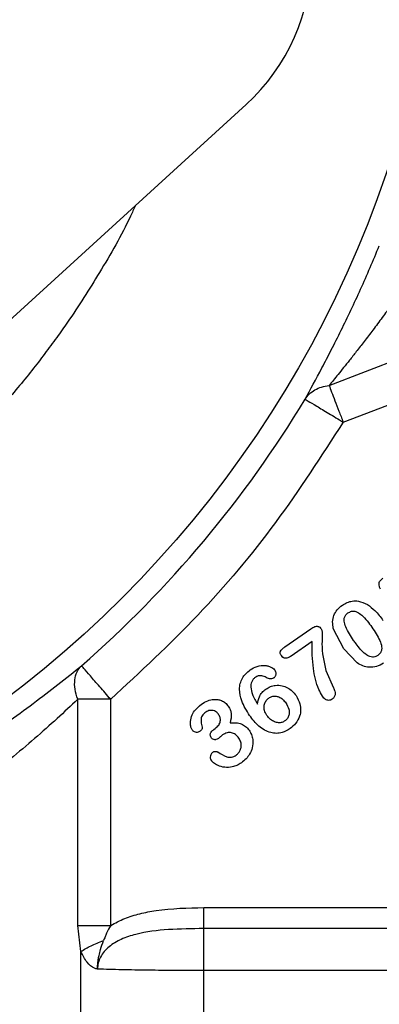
# Model space of a CAD drawing. Header units: inches. Extents: x 0.6 to 16.3, y 0.2 to 11.5.
# Tile 7 of 23: x 5.4 to 6.1, y 4.5 to 6.3. Entities that reach past the tile are written whole.
import ezdxf

# ---------------------------------------------------------------- set-up
doc = ezdxf.new("R2010")
doc.units = ezdxf.units.IN
doc.header["$MEASUREMENT"] = 0

msp = doc.modelspace()

# ---------------------------------------------------------------- linework, layer by layer
at = {"color": 7, "linetype": 'Continuous', "lineweight": 25}
for p, q in [((5.2058, 5.5882), (5.8353, 6.1621)), ((5.9842, 5.6578), (6.3656, 5.8042)), ((6.0095, 5.592), (6.3909, 5.7384)), ((5.9048, 5.1886), (5.9512, 5.221)), ((6.0105, 5.1849), (5.9917, 5.2215)), ((5.9535, 5.1983), (5.9162, 5.1722)), ((6.0343, 5.1599), (6.0105, 5.1849)), ((5.9783, 5.1464), (5.9921, 5.1152)), ((5.5329, 4.6888), (5.5329, 5.0946)), ((5.5921, 4.6888), (5.5921, 5.0946)), ((5.7771, 5.0404), (5.7799, 5.0424)), ((5.759, 4.7208), (6.4267, 4.7208)), ((5.5386, 4.6419), (5.5329, 4.6888)), ((6.4384, 4.6831), (5.759, 4.6831)), ((5.5386, 4.0589), (5.5386, 4.6419)), ((5.759, 4.0613), (5.759, 4.6077)), ((6.564, 4.6077), (5.759, 4.6077))]:
    msp.add_line(p, q, dxfattribs=at)
msp.add_circle((4.2193, 6.6704), 1.9709, dxfattribs=at)
for centre, radius, start, end in [((5.5926, 6.4283), 0.3602, 312.3511, 0), ((4.2193, 6.6704), 2.01, 311.0613, 328.9347)]:
    msp.add_arc(centre, radius, start, end, dxfattribs=at)
at = {"color": 8, "linetype": 'Continuous', "lineweight": 25}
msp.add_open_spline([(5.6366, 5.981), (5.6336, 5.9744), (5.6148, 5.933), (5.5742, 5.8627), (5.5286, 5.791), (5.4948, 5.7431), (5.4735, 5.7143), (5.4503, 5.6843), (5.4251, 5.6532), (5.3977, 5.6212), (5.368, 5.5884), (5.3342, 5.553), (5.2991, 5.5186), (5.2663, 5.4884), (5.2415, 5.4667), (5.2167, 5.4458), (5.1896, 5.4239), (5.1577, 5.3994), (5.1274, 5.3774), (5.0966, 5.3562), (5.0615, 5.3333), (5.0178, 5.3067), (4.9636, 5.2762), (4.8983, 5.2432), (4.818, 5.2076), (4.7298, 5.1747), (4.6417, 5.1479), (4.5633, 5.1286), (4.487, 5.1135), (4.406, 5.1015), (4.3159, 5.0931), (4.2413, 5.0906), (4.1864, 5.0911), (4.1554, 5.092), (4.1287, 5.0932), (4.1025, 5.0949), (4.0827, 5.0965), (4.0695, 5.0977), (4.066, 5.098), (4.0649, 5.0981), (4.0646, 5.0981), (4.0645, 5.0982), (4.0645, 5.0982), (4.0645, 5.0982), (4.0368, 5.1008), (3.9856, 5.1071), (3.9205, 5.1185), (3.8663, 5.1301), (3.816, 5.1424), (3.7695, 5.1557), (3.7304, 5.168), (3.7023, 5.1776), (3.6781, 5.1862), (3.6536, 5.1954), (3.6343, 5.203), (3.6105, 5.2128), (3.5806, 5.2255), (3.5384, 5.2449), (3.4924, 5.2678), (3.4473, 5.2921), (3.4031, 5.3178), (3.3647, 5.3418), (3.3331, 5.3627), (3.3038, 5.3829), (3.2679, 5.4089), (3.2269, 5.4407), (3.1874, 5.4737), (3.1544, 5.5029), (3.1267, 5.5288), (3.0919, 5.5629), (3.0424, 5.6149), (2.9831, 5.6849), (2.9297, 5.7568), (2.8852, 5.8232), (2.8443, 5.8916), (2.8135, 5.947), (2.7982, 5.9809), (2.7956, 5.9867)], degree=3, knots=[0, 0, 0, 0, 0.006093, 0.038629, 0.06862, 0.078148, 0.088269, 0.098984, 0.110292, 0.122195, 0.134691, 0.147783, 0.1637, 0.176316, 0.185629, 0.191637, 0.203777, 0.215139, 0.225723, 0.235528, 0.246841, 0.261278, 0.278837, 0.299518, 0.323319, 0.353248, 0.379244, 0.401311, 0.421746, 0.445126, 0.470679, 0.498408, 0.50833, 0.51721, 0.524758, 0.530973, 0.539404, 0.541621, 0.542229, 0.542408, 0.542504, 0.54251, 0.542512, 0.542513, 0.542513, 0.56609, 0.58619, 0.598505, 0.613121, 0.630056, 0.639484, 0.647907, 0.655177, 0.661294, 0.67007, 0.67273, 0.683091, 0.697623, 0.712126, 0.7266, 0.741047, 0.755466, 0.765, 0.773101, 0.785643, 0.802623, 0.817077, 0.829241, 0.839958, 0.849228, 0.870508, 0.900795, 0.927006, 0.946342, 0.968548, 0.994552, 1, 1, 1, 1], dxfattribs=at)
at = {"color": 7, "linetype": 'Continuous', "lineweight": 25}
for points, knots in [([(5.941, 5.6332), (5.9507, 5.651), (5.9651, 5.6774), (5.9882, 5.7216), (6.0115, 5.7678), (6.0412, 5.83), (6.0633, 5.8823), (6.0743, 5.9084)], [0, 0, 0, 0, 0.252247, 0.375188, 0.50287, 0.751698, 1, 1, 1, 1]), ([(6.1483, 5.8781), (6.1438, 5.8713), (6.1334, 5.8556), (6.1158, 5.83), (6.0974, 5.804), (6.0794, 5.7793), (6.0632, 5.7576), (6.0476, 5.7372), (6.0336, 5.7191), (6.0177, 5.6992), (6.0009, 5.6782), (5.9895, 5.6642), (5.9842, 5.6578)], [0, 0, 0, 0, 0.083328, 0.191518, 0.318127, 0.410722, 0.509812, 0.603224, 0.686819, 0.760645, 0.890353, 1, 1, 1, 1]), ([(5.941, 5.6332), (5.9434, 5.6365), (5.9483, 5.6429), (5.9585, 5.6502), (5.9705, 5.6555), (5.9797, 5.657), (5.9842, 5.6578)], [0, 0, 0, 0, 0.250012, 0.5, 0.749988, 1, 1, 1, 1]), ([(6.0095, 5.592), (5.9702, 5.5311), (5.8916, 5.4094), (5.7515, 5.2424), (5.6452, 5.1438), (5.5921, 5.0946)], [0, 0, 0, 0, 0.3332627, 0.6667275, 1, 1, 1, 1]), ([(6.0765, 5.292), (6.0758, 5.2936), (6.0744, 5.2966), (6.0736, 5.3009), (6.0741, 5.3045), (6.0762, 5.3085), (6.0789, 5.3106), (6.0807, 5.312)], [0, 0, 0, 0, 0.234503, 0.424999, 0.564143, 0.705534, 1, 1, 1, 1]), ([(6.008, 5.2634), (6.0108, 5.2652), (6.0163, 5.2686), (6.0262, 5.2713), (6.039, 5.2714), (6.0476, 5.2672), (6.0529, 5.2647)], [0, 0, 0, 0, 0.2100636, 0.40673, 0.6363884, 1, 1, 1, 1]), ([(5.9917, 5.2215), (5.9911, 5.2256), (5.9898, 5.2335), (5.9924, 5.2453), (5.9984, 5.2558), (6.0047, 5.2608), (6.008, 5.2634)], [0, 0, 0, 0, 0.259674, 0.499599, 0.740044, 1, 1, 1, 1]), ([(6.0282, 5.2002), (6.023, 5.2081), (6.0157, 5.2189), (6.0109, 5.2331), (6.0112, 5.2403), (6.0132, 5.2451), (6.0159, 5.2479), (6.0176, 5.2492), (6.0181, 5.2495)], [0, 0, 0, 0, 0.505959, 0.699338, 0.792228, 0.885749, 0.970723, 1, 1, 1, 1]), ([(6.0181, 5.2495), (6.0201, 5.2507), (6.0236, 5.2527), (6.0296, 5.253), (6.0362, 5.2508), (6.048, 5.242), (6.0554, 5.2316), (6.0609, 5.224)], [0, 0, 0, 0, 0.126491, 0.212155, 0.31637, 0.496287, 1, 1, 1, 1]), ([(6.0529, 5.2647), (6.0576, 5.2612), (6.0685, 5.2532), (6.0765, 5.2422), (6.0809, 5.236)], [0, 0, 0, 0, 0.435517, 1, 1, 1, 1]), ([(5.9512, 5.221), (5.9535, 5.2225), (5.9568, 5.2246), (5.9614, 5.2258), (5.9639, 5.2256), (5.9659, 5.2249), (5.968, 5.2235), (5.9692, 5.2219), (5.9701, 5.2209)], [0, 0, 0, 0, 0.383549, 0.527671, 0.650129, 0.728408, 0.810961, 1, 1, 1, 1]), ([(5.9701, 5.2209), (5.9705, 5.2202), (5.9712, 5.2188), (5.9719, 5.2154), (5.9722, 5.2071), (5.97, 5.1836), (5.9748, 5.1623), (5.9783, 5.1464)], [0, 0, 0, 0, 0.028645, 0.063717, 0.137778, 0.35762, 1, 1, 1, 1]), ([(6.0609, 5.224), (6.0662, 5.2163), (6.0737, 5.2054), (6.0786, 5.191), (6.0787, 5.1834), (6.0768, 5.1783), (6.074, 5.1752), (6.0722, 5.1738), (6.0716, 5.1734)], [0, 0, 0, 0, 0.486418, 0.687943, 0.783628, 0.880477, 0.962371, 1, 1, 1, 1]), ([(5.9721, 5.0999), (5.97, 5.104), (5.9617, 5.1195), (5.9541, 5.153), (5.9537, 5.1821), (5.9535, 5.1983)], [0, 0, 0, 0, 0.135892, 0.520593, 1, 1, 1, 1]), ([(6.0716, 5.1734), (6.07, 5.1724), (6.0669, 5.1706), (6.0618, 5.17), (6.0559, 5.1714), (6.0448, 5.1782), (6.0361, 5.1893), (6.0297, 5.1982), (6.0282, 5.2002)], [0, 0, 0, 0, 0.100132, 0.183832, 0.267377, 0.415926, 0.867412, 1, 1, 1, 1]), ([(5.8985, 5.1729), (5.8979, 5.1738), (5.8969, 5.1754), (5.8963, 5.1778), (5.8965, 5.1796), (5.8975, 5.182), (5.9002, 5.1851), (5.9031, 5.1873), (5.9048, 5.1886)], [0, 0, 0, 0, 0.163107, 0.296567, 0.369686, 0.44252, 0.681926, 1, 1, 1, 1]), ([(5.9162, 5.1722), (5.9142, 5.1709), (5.9114, 5.1691), (5.9073, 5.1682), (5.9048, 5.1683), (5.9029, 5.1689), (5.9006, 5.1702), (5.8994, 5.1718), (5.8985, 5.1729)], [0, 0, 0, 0, 0.352356, 0.492578, 0.617429, 0.705155, 0.795778, 1, 1, 1, 1]), ([(6.0816, 5.1594), (6.0776, 5.1571), (6.0697, 5.1526), (6.0565, 5.1516), (6.0444, 5.154), (6.0377, 5.1579), (6.0343, 5.1599)], [0, 0, 0, 0, 0.271533, 0.541054, 0.764612, 1, 1, 1, 1]), ([(5.1266, 4.8843), (5.1529, 4.8981), (5.2059, 4.9258), (5.2821, 4.9707), (5.3665, 5.0247), (5.4562, 5.0881), (5.5117, 5.1326), (5.5396, 5.1549)], [0, 0, 0, 0, 0.164871, 0.331393, 0.497991, 0.748348, 1, 1, 1, 1]), ([(5.5329, 5.0946), (5.531, 5.1006), (5.5273, 5.1127), (5.5271, 5.1296), (5.5308, 5.1444), (5.5367, 5.1514), (5.5396, 5.1549)], [0, 0, 0, 0, 0.250036, 0.5, 0.749964, 1, 1, 1, 1]), ([(5.8415, 5.0654), (5.8362, 5.074), (5.8271, 5.0885), (5.8227, 5.1091), (5.8243, 5.123), (5.8282, 5.1326), (5.8344, 5.141), (5.8398, 5.1452), (5.8426, 5.1474)], [0, 0, 0, 0, 0.3261118, 0.5528481, 0.6664673, 0.7762477, 0.8838468, 1, 1, 1, 1]), ([(5.8426, 5.1474), (5.8466, 5.1498), (5.8548, 5.1547), (5.8667, 5.156), (5.8756, 5.1543), (5.8807, 5.152), (5.8848, 5.1492), (5.8866, 5.1471), (5.8874, 5.146)], [0, 0, 0, 0, 0.2789698, 0.5790655, 0.7047589, 0.8297043, 0.9181146, 1, 1, 1, 1]), ([(5.885, 5.1332), (5.8856, 5.1337), (5.8868, 5.1346), (5.888, 5.1365), (5.8888, 5.1386), (5.8891, 5.141), (5.8888, 5.1436), (5.8879, 5.1452), (5.8874, 5.146)], [0, 0, 0, 0, 0.158927, 0.308763, 0.458555, 0.617357, 0.808469, 1, 1, 1, 1]), ([(5.8514, 5.1338), (5.8502, 5.1327), (5.8476, 5.1306), (5.8452, 5.1262), (5.8437, 5.1214), (5.8435, 5.1181), (5.8435, 5.1165)], [0, 0, 0, 0, 0.242754, 0.49871, 0.745763, 1, 1, 1, 1]), ([(5.8711, 5.1337), (5.8698, 5.1345), (5.8675, 5.1359), (5.8627, 5.137), (5.8569, 5.1369), (5.8532, 5.1348), (5.8514, 5.1338)], [0, 0, 0, 0, 0.201649, 0.397139, 0.696123, 1, 1, 1, 1]), ([(5.885, 5.1332), (5.8842, 5.1327), (5.8825, 5.1317), (5.8791, 5.131), (5.875, 5.1314), (5.8724, 5.1329), (5.8711, 5.1337)], [0, 0, 0, 0, 0.194846, 0.390507, 0.687745, 1, 1, 1, 1]), ([(5.8435, 5.1165), (5.8443, 5.112), (5.8463, 5.1011), (5.8523, 5.0916), (5.8558, 5.086)], [0, 0, 0, 0, 0.405495, 1, 1, 1, 1]), ([(5.8558, 5.086), (5.8565, 5.0904), (5.8577, 5.0978), (5.8635, 5.1071), (5.8684, 5.111), (5.8709, 5.113)], [0, 0, 0, 0, 0.41651, 0.700386, 1, 1, 1, 1]), ([(5.8709, 5.113), (5.8735, 5.1146), (5.8786, 5.1177), (5.8887, 5.1202), (5.8994, 5.1195), (5.9097, 5.1155), (5.9184, 5.1096), (5.9228, 5.1041), (5.925, 5.1013)], [0, 0, 0, 0, 0.148737, 0.292347, 0.495715, 0.660379, 0.828536, 1, 1, 1, 1]), ([(5.9921, 5.1152), (5.9929, 5.1132), (5.9944, 5.1096), (5.9952, 5.1048), (5.9947, 5.1013), (5.9936, 5.0988), (5.9919, 5.0966), (5.9904, 5.0954), (5.9896, 5.0948)], [0, 0, 0, 0, 0.293474, 0.5125859, 0.6310647, 0.7470372, 0.867838, 1, 1, 1, 1]), ([(5.5329, 5.0946), (5.5207, 5.0832), (5.4964, 5.0602), (5.4558, 5.0242), (5.4126, 4.9877), (5.3655, 4.9501), (5.3172, 4.9139), (5.2663, 4.8782), (5.2158, 4.8449), (5.18, 4.8234), (5.1628, 4.813)], [0, 0, 0, 0, 0.124524, 0.249933, 0.375575, 0.500774, 0.63643, 0.751091, 0.880118, 1, 1, 1, 1]), ([(5.7553, 5.086), (5.7588, 5.0882), (5.7657, 5.0924), (5.7759, 5.0946), (5.7844, 5.0943), (5.7913, 5.0924), (5.7981, 5.0885), (5.8015, 5.0843), (5.8032, 5.0821)], [0, 0, 0, 0, 0.23292, 0.445073, 0.575609, 0.700529, 0.847836, 1, 1, 1, 1]), ([(5.8724, 5.0658), (5.8708, 5.0687), (5.8678, 5.0737), (5.8672, 5.0822), (5.8691, 5.0893), (5.8725, 5.0942), (5.8752, 5.0962), (5.876, 5.0969)], [0, 0, 0, 0, 0.279389, 0.496012, 0.713389, 0.908946, 1, 1, 1, 1]), ([(5.876, 5.0969), (5.8778, 5.0979), (5.8814, 5.1), (5.8878, 5.1006), (5.8945, 5.099), (5.9012, 5.0948), (5.9047, 5.0904), (5.9065, 5.0881)], [0, 0, 0, 0, 0.1747545, 0.3497028, 0.5240923, 0.7522684, 1, 1, 1, 1]), ([(5.925, 5.1013), (5.9277, 5.0964), (5.9323, 5.0883), (5.9336, 5.0752), (5.9315, 5.0629), (5.9252, 5.0509), (5.9177, 5.0448), (5.9141, 5.0419)], [0, 0, 0, 0, 0.247997, 0.411942, 0.572253, 0.799425, 1, 1, 1, 1]), ([(5.9896, 5.0948), (5.9886, 5.0942), (5.9867, 5.093), (5.9835, 5.0925), (5.9805, 5.0929), (5.9775, 5.0943), (5.9746, 5.0966), (5.973, 5.0988), (5.9721, 5.0999)], [0, 0, 0, 0, 0.169012, 0.324742, 0.464227, 0.607852, 0.788773, 1, 1, 1, 1]), ([(5.7385, 5.0396), (5.7377, 5.0412), (5.7357, 5.0449), (5.7347, 5.0534), (5.7366, 5.0636), (5.7432, 5.076), (5.7506, 5.0822), (5.7553, 5.086)], [0, 0, 0, 0, 0.10142, 0.232787, 0.465497, 0.668795, 1, 1, 1, 1]), ([(5.7626, 5.0714), (5.7608, 5.0699), (5.7578, 5.0676), (5.7552, 5.0633), (5.7537, 5.0574), (5.7549, 5.051), (5.7559, 5.046), (5.7562, 5.0443)], [0, 0, 0, 0, 0.231763, 0.367069, 0.496229, 0.827959, 1, 1, 1, 1]), ([(5.7854, 5.0679), (5.7844, 5.0692), (5.7824, 5.0716), (5.7784, 5.0738), (5.7743, 5.0748), (5.7703, 5.0748), (5.7663, 5.0737), (5.7639, 5.0722), (5.7626, 5.0714)], [0, 0, 0, 0, 0.184075, 0.362639, 0.520661, 0.672527, 0.829006, 1, 1, 1, 1]), ([(5.8032, 5.0821), (5.8047, 5.0797), (5.8073, 5.0755), (5.8094, 5.0652), (5.8077, 5.0578), (5.8065, 5.0523)], [0, 0, 0, 0, 0.273701, 0.471636, 1, 1, 1, 1]), ([(5.9065, 5.0881), (5.9087, 5.0844), (5.9122, 5.0785), (5.9129, 5.0695), (5.9113, 5.0629), (5.9083, 5.0584), (5.9058, 5.0565), (5.905, 5.0559)], [0, 0, 0, 0, 0.350777, 0.56132, 0.737069, 0.91399, 1, 1, 1, 1]), ([(5.7799, 5.0424), (5.7821, 5.0442), (5.7854, 5.047), (5.7879, 5.0518), (5.7889, 5.0553), (5.7891, 5.0587), (5.7884, 5.063), (5.7866, 5.0659), (5.7854, 5.0679)], [0, 0, 0, 0, 0.290216, 0.425829, 0.554297, 0.659058, 0.765414, 1, 1, 1, 1]), ([(5.9141, 5.0419), (5.9095, 5.0392), (5.9019, 5.0347), (5.8897, 5.033), (5.8788, 5.0344), (5.868, 5.039), (5.8544, 5.0487), (5.8467, 5.0587), (5.8415, 5.0654)], [0, 0, 0, 0, 0.184889, 0.303264, 0.421641, 0.563828, 0.707302, 1, 1, 1, 1]), ([(5.905, 5.0559), (5.9032, 5.0548), (5.8996, 5.0528), (5.8929, 5.0522), (5.8858, 5.0541), (5.8783, 5.0585), (5.8746, 5.0632), (5.8724, 5.0658)], [0, 0, 0, 0, 0.1607628, 0.3220498, 0.5237826, 0.7312167, 1, 1, 1, 1]), ([(5.7517, 5.0366), (5.7508, 5.0361), (5.7491, 5.0352), (5.7457, 5.0351), (5.7427, 5.0358), (5.7402, 5.0376), (5.7391, 5.0389), (5.7385, 5.0396)], [0, 0, 0, 0, 0.194887, 0.399851, 0.654088, 0.819227, 1, 1, 1, 1]), ([(5.7562, 5.0443), (5.7563, 5.0438), (5.7564, 5.0425), (5.7556, 5.0405), (5.754, 5.0384), (5.7525, 5.0372), (5.7517, 5.0366)], [0, 0, 0, 0, 0.185525, 0.38665, 0.673943, 1, 1, 1, 1]), ([(5.7723, 5.026), (5.7718, 5.0269), (5.7708, 5.0287), (5.7707, 5.0315), (5.7713, 5.0339), (5.773, 5.0372), (5.7754, 5.039), (5.7771, 5.0404)], [0, 0, 0, 0, 0.183693, 0.35443, 0.485889, 0.619687, 1, 1, 1, 1]), ([(5.8065, 5.0523), (5.8101, 5.0526), (5.8169, 5.053), (5.8265, 5.0508), (5.8348, 5.0463), (5.8387, 5.0415), (5.8406, 5.0391)], [0, 0, 0, 0, 0.279769, 0.527163, 0.760161, 1, 1, 1, 1]), ([(5.8406, 5.0391), (5.8422, 5.0365), (5.8453, 5.0314), (5.848, 5.0204), (5.8471, 5.0081), (5.842, 4.9964), (5.8353, 4.9874), (5.8296, 4.983), (5.8267, 4.9807)], [0, 0, 0, 0, 0.135402, 0.27064, 0.499547, 0.677854, 0.834903, 1, 1, 1, 1]), ([(5.7855, 5.0244), (5.784, 5.0235), (5.782, 5.0223), (5.779, 5.022), (5.7767, 5.0224), (5.7743, 5.0236), (5.773, 5.0252), (5.7723, 5.026)], [0, 0, 0, 0, 0.327446, 0.467464, 0.602518, 0.79058, 1, 1, 1, 1]), ([(5.7931, 5.0306), (5.792, 5.0298), (5.7905, 5.0286), (5.7888, 5.0271), (5.7874, 5.0259), (5.7863, 5.025), (5.7855, 5.0244)], [0, 0, 0, 0, 0.40881, 0.585297, 0.675643, 1, 1, 1, 1]), ([(5.8222, 5.0249), (5.8203, 5.0272), (5.8176, 5.0306), (5.8127, 5.0335), (5.8089, 5.0347), (5.805, 5.0351), (5.7994, 5.0343), (5.7957, 5.0321), (5.7931, 5.0306)], [0, 0, 0, 0, 0.266547, 0.385146, 0.500089, 0.617652, 0.73657, 1, 1, 1, 1]), ([(5.8173, 4.9945), (5.8188, 4.9957), (5.8218, 4.9982), (5.825, 5.0036), (5.8267, 5.0102), (5.8262, 5.0179), (5.8235, 5.0226), (5.8222, 5.0249)], [0, 0, 0, 0, 0.169352, 0.339697, 0.536422, 0.765119, 1, 1, 1, 1]), ([(5.7757, 4.9996), (5.7763, 5), (5.7775, 5.0007), (5.7798, 5.0012), (5.7819, 5.0012), (5.7835, 5.0006), (5.7842, 5.0002), (5.7845, 5)], [0, 0, 0, 0, 0.223462, 0.452536, 0.740364, 0.87133, 1, 1, 1, 1]), ([(5.7757, 4.9996), (5.7748, 4.999), (5.7732, 4.9976), (5.7713, 4.9947), (5.7705, 4.9912), (5.771, 4.9874), (5.7722, 4.9854), (5.7728, 4.9843)], [0, 0, 0, 0, 0.186259, 0.360507, 0.600163, 0.790507, 1, 1, 1, 1]), ([(5.8267, 4.9807), (5.8241, 4.979), (5.819, 4.9758), (5.8089, 4.9726), (5.7969, 4.9718), (5.7853, 4.9751), (5.7772, 4.9796), (5.774, 4.983), (5.7728, 4.9843)], [0, 0, 0, 0, 0.158238, 0.306819, 0.536006, 0.760736, 0.91063, 1, 1, 1, 1]), ([(5.7845, 5), (5.7896, 4.9967), (5.796, 4.9926), (5.8047, 4.9904), (5.8092, 4.9907), (5.8135, 4.9921), (5.816, 4.9937), (5.8173, 4.9945)], [0, 0, 0, 0, 0.502533, 0.626827, 0.750153, 0.869077, 1, 1, 1, 1]), ([(5.5921, 4.6888), (5.6003, 4.6932), (5.617, 4.7021), (5.6447, 4.7103), (5.6918, 4.7194), (5.7304, 4.7202), (5.759, 4.7208)], [0, 0, 0, 0, 0.162563, 0.328977, 0.500897, 1, 1, 1, 1]), ([(5.759, 4.6831), (5.7379, 4.6828), (5.6969, 4.6823), (5.647, 4.6765), (5.6112, 4.6648), (5.5888, 4.6519), (5.5751, 4.6362), (5.5692, 4.6216), (5.5687, 4.6141), (5.5684, 4.6103)], [0, 0, 0, 0, 0.283904, 0.551843, 0.675742, 0.791716, 0.898725, 0.949878, 1, 1, 1, 1]), ([(5.5921, 4.6888), (5.5896, 4.6842), (5.5859, 4.6774), (5.5819, 4.6682), (5.5802, 4.6638), (5.5793, 4.6616)], [0, 0, 0, 0, 0.524336, 0.762738, 1, 1, 1, 1]), ([(5.5386, 4.6419), (5.5443, 4.6455), (5.5557, 4.6526), (5.5714, 4.6586), (5.5793, 4.6616)], [0, 0, 0, 0, 0.500001, 1, 1, 1, 1]), ([(5.5684, 4.6103), (5.5685, 4.6133), (5.5686, 4.6175), (5.5692, 4.6233), (5.5699, 4.6284), (5.5713, 4.636), (5.5741, 4.6474), (5.5773, 4.6563), (5.5793, 4.6616)], [0, 0, 0, 0, 0.168217, 0.234088, 0.32746, 0.464795, 0.672815, 1, 1, 1, 1]), ([(5.5684, 4.6103), (5.5665, 4.6108), (5.5595, 4.6126), (5.5482, 4.6228), (5.542, 4.6352), (5.5386, 4.6419)], [0, 0, 0, 0, 0.140566, 0.529276, 1, 1, 1, 1]), ([(5.759, 4.6077), (5.7423, 4.6077), (5.7085, 4.6078), (5.6588, 4.6083), (5.6107, 4.6091), (5.5826, 4.6099), (5.5684, 4.6103)], [0, 0, 0, 0, 0.241763, 0.489012, 0.741755, 1, 1, 1, 1])]:
    msp.add_open_spline(points, degree=3, knots=knots, dxfattribs=at)
for points in [[(5.9842, 5.6578), (5.9856, 5.6542), (5.9884, 5.6469), (5.9946, 5.6307), (6.0018, 5.6121), (6.0069, 5.5987), (6.0095, 5.592)], [(5.941, 5.6332), (5.9423, 5.6325), (5.9449, 5.6309), (5.9608, 5.6213), (5.9832, 5.6079), (6.0007, 5.5973), (6.0095, 5.592)], [(5.5921, 5.0946), (5.5854, 5.1023), (5.5719, 5.1178), (5.5548, 5.1374), (5.5425, 5.1515), (5.5406, 5.1537), (5.5396, 5.1549)], [(5.5921, 5.0946), (5.5865, 5.0946), (5.5754, 5.0946), (5.5595, 5.0946), (5.5448, 5.0946), (5.5369, 5.0946), (5.5329, 5.0946)], [(5.759, 4.6831), (5.759, 4.6848), (5.759, 4.6882), (5.759, 4.6974), (5.759, 4.7085), (5.759, 4.7167), (5.759, 4.7208)], [(5.5329, 4.6888), (5.5369, 4.6888), (5.5448, 4.6888), (5.5595, 4.6888), (5.5754, 4.6888), (5.5865, 4.6888), (5.5921, 4.6888)], [(5.759, 4.6077), (5.759, 4.6159), (5.759, 4.6323), (5.759, 4.6545), (5.759, 4.6728), (5.759, 4.6797), (5.759, 4.6831)]]:
    msp.add_open_spline(points, degree=3, dxfattribs=at)

doc.saveas('drawing.dxf')
